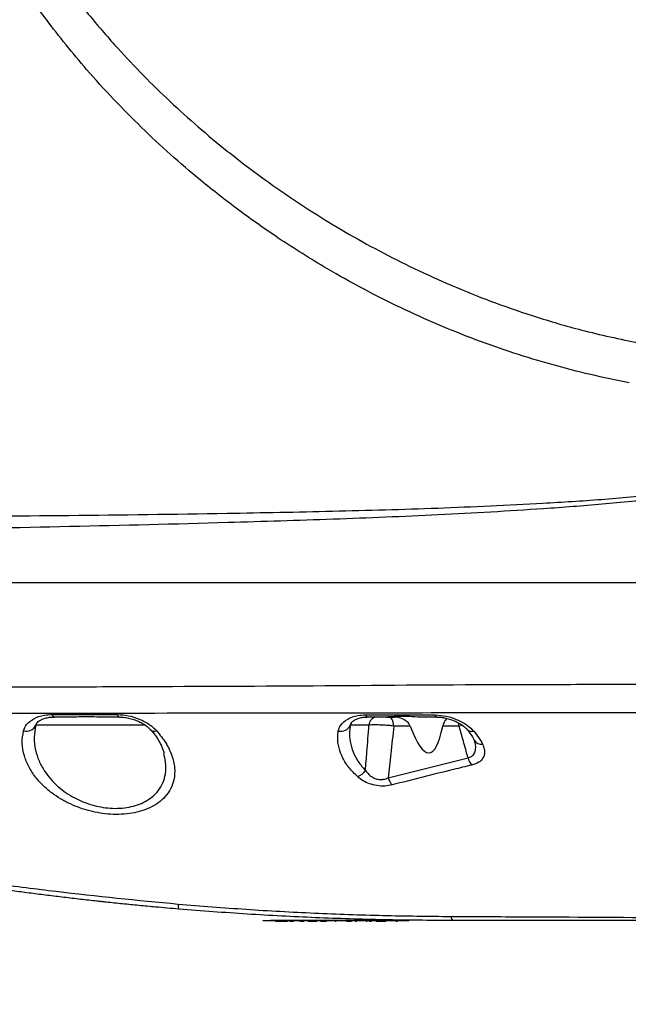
# Model space of a CAD drawing. Extents: x 0 to 16820, y 0 to 11880.
# Tile 60 of 78: x 9262 to 9430, y 6157 to 6428. Entities that reach past the tile are written whole.
import ezdxf

# ---------------------------------------------------------------- set-up
doc = ezdxf.new("R2010")
doc.units = 0
doc.header["$LTSCALE"] = 20
doc.layers.get('0').update_dxf_attribs({"linetype": 'CONTINUOUS'})
doc.styles.add('SLDTEXTSTYLE0', font='TXT', dxfattribs={"width": 0.605})
doc.dimstyles.new('SLDDIMSTYLE1', dxfattribs={"dimtxt": 100, "dimasz": 100, "dimexe": 0, "dimexo": 0.0625, "dimgap": 25, "dimtad": 1, "dimdec": 4, "dimlfac": 20, "dimzin": 12, "dimtxsty": 'SLDTEXTSTYLE0', "dimsah": 1, "dimcen": 0.09, "dimadec": 1, "dimazin": 3, "dimtfac": 1, "dimtofl": 0, "dimtmove": 0, "dimatfit": 3, "dimtolj": 1, "dimtzin": 12})

# ---------------------------------------------------------------- blocks, each defined once
blk = doc.blocks.new('_D_3')
at = {"color": 7, "linetype": 'CONTINUOUS'}
for p, q in [((7831.16, 6507.87), (11819.08, 6507.87)), ((4317.75, 5895.41), (3824.45, 5808.43))]:
    blk.add_line(p, q, dxfattribs=at)
blk.add_arc((7791.16, 6507.87), 3997.91, 190, 0, dxfattribs=at)
for points in [[(11789.08, 6507.87), (11772.83, 6408.07), (11802.82, 6407.69)], [(3853.99, 5813.64), (3857.85, 5712.6), (3887.32, 5718.17)]]:
    blk.add_solid(points, dxfattribs=at)
at = {"color": 7, "linetype": 'CONTINUOUS', "insert": (7986.83, 2641.21), "char_height": 100, "attachment_point": 1, "rotation": 5, "style": 'SLDTEXTSTYLE0'}
blk.add_mtext('170°', dxfattribs=at)

msp = doc.modelspace()

# ---------------------------------------------------------------- linework, layer by layer
at = {"color": 7, "linetype": 'CONTINUOUS'}
for p, q in [((9232.5554763, 6272.871638), (9438.6289989, 6272.871638)), ((9277.8238927, 6235.8716226), (9271.6350232, 6235.8716226)), ((9289.5157014, 6235.8716226), (9283.3249246, 6235.8716226)), ((9362.9678165, 6235.8716226), (9357.7402507, 6235.8716226)), ((9363.092271, 6235.8716226), (9365.2212297, 6235.8716226)), ((9376.8585597, 6235.8716226), (9371.6318284, 6235.8716226)), ((9266.6332399, 6233.759979), (9266.5711318, 6233.6481011)), ((9387.1659909, 6229.5334137), (9387.3603021, 6229.0543711)), ((9329.1647111, 6179.7716415), (9329.1647111, 6179.8716283)), ((9329.1647111, 6179.8716283), (9331.1646854, 6179.8716283)), ((9331.1646854, 6179.7716415), (9329.1647111, 6179.7716415)), ((9367.1646987, 6179.8716283), (9331.1646854, 6179.8716283)), ((9367.1646987, 6179.7716415), (9331.1646854, 6179.7716415)), ((9332.2993194, 6179.6716249), (9332.2993194, 6179.7716415)), ((9332.4788486, 6179.6716249), (9332.4788486, 6179.7716415)), ((9333.221284, 6179.6716249), (9333.221284, 6179.7716415)), ((9334.1614877, 6179.6716249), (9334.1614877, 6179.7716415)), ((9335.1080095, 6179.6716249), (9335.1080095, 6179.7716415)), ((9335.844246, 6179.6716249), (9335.844246, 6179.7716415)), ((9336.2031852, 6179.6716249), (9336.2031852, 6179.7716415)), ((9336.3377725, 6179.6716249), (9336.3377725, 6179.7716415)), ((9336.7226993, 6179.6716249), (9336.7226993, 6179.7716415)), ((9337.5059043, 6179.6716249), (9337.5059043, 6179.7716415)), ((9338.6711751, 6179.6716249), (9338.6711751, 6179.7716415)), ((9338.895527, 6179.6716249), (9338.895527, 6179.7716415)), ((9339.1647016, 6179.6716249), (9339.1647016, 6179.7716415)), ((9339.6134053, 6179.6716249), (9339.6134053, 6179.7716415)), ((9340.3005277, 6179.6716249), (9340.3005277, 6179.7716415)), ((9341.3633977, 6179.6716249), (9341.3633977, 6179.7716415)), ((9341.6088496, 6179.6716249), (9341.6088496, 6179.7716415)), ((9341.7883788, 6179.6716249), (9341.7883788, 6179.7716415)), ((9341.8570434, 6179.6716249), (9341.8570434, 6179.7716415)), ((9342.3057471, 6179.6716249), (9342.3057471, 6179.7716415)), ((9342.3828756, 6179.6716249), (9342.3828756, 6179.7716415)), ((9342.9339801, 6179.6716249), (9342.9339801, 6179.7716415)), ((9343.3826839, 6179.6716249), (9343.3826839, 6179.7716415)), ((9343.8481961, 6179.6716249), (9343.8481961, 6179.7716415)), ((9344.8935424, 6179.6716249), (9344.8935424, 6179.7716415)), ((9345.5981885, 6179.6716249), (9345.5981885, 6179.7716415)), ((9346.0468923, 6179.6716249), (9346.0468923, 6179.7716415)), ((9346.5685521, 6179.6716249), (9346.5685521, 6179.7716415)), ((9347.7506314, 6179.6716249), (9347.7506314, 6179.7716415)), ((9348.9019548, 6179.6716249), (9348.9019548, 6179.7716415)), ((9349.0109121, 6179.6716249), (9349.0109121, 6179.7716415)), ((9349.2608939, 6179.6716249), (9349.2608939, 6179.7716415)), ((9349.3057166, 6179.6716249), (9349.3057166, 6179.7716415)), ((9350.4646693, 6179.6716249), (9350.4646693, 6179.7716415)), ((9351.437894, 6179.6716249), (9351.437894, 6179.7716415)), ((9351.4595901, 6179.6716249), (9351.4595901, 6179.7716415)), ((9351.5941774, 6179.6716249), (9351.5941774, 6179.7716415)), ((9351.683942, 6179.6716249), (9351.683942, 6179.7716415)), ((9351.8634711, 6179.6716249), (9351.8634711, 6179.7716415)), ((9352.036563, 6179.6716249), (9352.036563, 6179.7716415)), ((9352.087823, 6179.6716249), (9352.087823, 6179.7716415)), ((9352.4917041, 6179.6716249), (9352.4917041, 6179.7716415)), ((9353.01396, 6179.6716249), (9353.01396, 6179.7716415)), ((9353.4339343, 6179.6716249), (9353.4339343, 6179.7716415)), ((9354.4660484, 6179.6716249), (9354.4660484, 6179.7716415)), ((9354.510871, 6179.6716249), (9354.510871, 6179.7716415)), ((9354.5493756, 6179.6716249), (9354.5493756, 6179.7716415)), ((9354.587761, 6179.6716249), (9354.587761, 6179.7716415)), ((9354.8954402, 6179.6716249), (9354.8954402, 6179.7716415)), ((9355.0045167, 6179.6716249), (9355.0045167, 6179.7716415)), ((9356.1262761, 6179.6716249), (9356.1262761, 6179.7716415)), ((9357.2480355, 6179.6716249), (9357.2480355, 6179.7716415)), ((9357.3757087, 6179.6716249), (9357.3757087, 6179.7716415)), ((9358.241645, 6179.6716249), (9358.241645, 6179.7716415)), ((9358.2801496, 6179.6716249), (9358.2801496, 6179.7716415)), ((9358.292905, 6179.6716249), (9358.292905, 6179.7716415)), ((9358.6647187, 6179.6716249), (9358.6647187, 6179.7716415)), ((9359.6262609, 6179.6716249), (9359.6262609, 6179.7716415)), ((9360.587803, 6179.6716249), (9360.587803, 6179.7716415)), ((9360.8185922, 6179.6716249), (9360.8185922, 6179.7716415)), ((9362.2415935, 6179.6716249), (9362.2415935, 6179.7716415)), ((9362.5108873, 6179.6716249), (9362.5108873, 6179.7716415)), ((9362.8954564, 6179.6716249), (9362.8954564, 6179.7716415)), ((9363.5493194, 6179.6716249), (9363.5493194, 6179.7716415)), ((9363.7288486, 6179.6716249), (9363.7288486, 6179.7716415)), ((9364.3974935, 6179.6716249), (9364.3974935, 6179.7716415)), ((9365.0878345, 6179.6716249), (9365.0878345, 6179.7716415)), ((9365.5749236, 6179.6716249), (9365.5749236, 6179.7716415)), ((9365.6923448, 6179.6716249), (9365.6923448, 6179.7716415)), ((9366.062132, 6179.6716249), (9366.062132, 6179.7716415)), ((9367.1646987, 6179.8716283), (9369.164673, 6179.8716283)), ((9369.164673, 6179.7716415), (9367.1646987, 6179.7716415)), ((9369.164673, 6179.8716283), (9369.164673, 6179.7716415)), ((9332.4788486, 6179.6716249), (9333.221284, 6179.6716249)), ((9333.221284, 6179.6716249), (9334.0037738, 6179.6716249)), ((9334.3332683, 6179.6716249), (9335.1080095, 6179.6716249)), ((9335.1080095, 6179.6716249), (9335.844246, 6179.6716249)), ((9339.1647016, 6179.6716249), (9339.6134053, 6179.6716249)), ((9341.5383969, 6179.6716249), (9341.6088496, 6179.6716249)), ((9341.6088496, 6179.6716249), (9341.7883788, 6179.6716249)), ((9341.7883788, 6179.6716249), (9341.8570434, 6179.6716249)), ((9341.8570434, 6179.6716249), (9342.3057471, 6179.6716249)), ((9342.3057471, 6179.6716249), (9342.3828756, 6179.6716249)), ((9342.3828756, 6179.6716249), (9342.9339801, 6179.6716249)), ((9342.9339801, 6179.6716249), (9343.3826839, 6179.6716249)), ((9343.3875714, 6179.6716249), (9343.4036647, 6179.6716249)), ((9343.4036647, 6179.6716249), (9343.893138, 6179.6716249)), ((9345.5981885, 6179.6716249), (9346.0468923, 6179.6716249)), ((9345.6647073, 6179.6716249), (9345.6647073, 6179.6591378)), ((9346.0468923, 6179.6716249), (9346.5082322, 6179.6716249)), ((9348.8878881, 6179.6716249), (9349.1876994, 6179.6716249)), ((9352.087823, 6179.6716249), (9352.4917041, 6179.6716249)), ((9352.2224103, 6179.6716249), (9352.2224103, 6179.6591378)), ((9357.4566518, 6179.6716249), (9357.7437078, 6179.6716249)), ((9360.1647292, 6179.6716249), (9360.8185922, 6179.6716249)), ((9360.8185922, 6179.6716249), (9362.2415935, 6179.6716249)), ((9362.2415935, 6179.6716249), (9362.5108873, 6179.6716249)), ((9362.5108873, 6179.6716249), (9362.8954564, 6179.6716249)), ((9365.5749236, 6179.6716249), (9365.6923448, 6179.6716249)), ((9365.6923448, 6179.6716249), (9366.062132, 6179.6716249))]:
    msp.add_line(p, q, dxfattribs=at)
at = {"color": 8, "linetype": 'CONTINUOUS'}
for p, q in [((9353.2896911, 6234.0768969), (9353.1042014, 6233.6481011)), ((9296.7317973, 6233.6481011), (9266.5711318, 6233.6481011)), ((9358.2341348, 6233.6481011), (9353.1042014, 6233.6481011)), ((9369.5934688, 6233.392576), (9365.0763904, 6233.392576)), ((9383.0309783, 6233.392576), (9378.5138999, 6233.392576)), ((9384.0391313, 6233.5101462), (9383.0309783, 6233.392576)), ((9363.5284578, 6219.1540695), (9385.474888, 6224.6205902)), ((9331.1646854, 6179.8716283), (9331.1646854, 6179.7716415)), ((9334.0037738, 6179.6716249), (9334.0037738, 6179.7716415)), ((9334.3332683, 6179.6716249), (9334.3332683, 6179.7716415)), ((9343.4036647, 6179.6716249), (9343.4036647, 6179.7716415)), ((9346.5082322, 6179.6716249), (9346.5082322, 6179.7716415)), ((9367.1646987, 6179.7716415), (9367.1646987, 6179.8716283))]:
    msp.add_line(p, q, dxfattribs=at)
at = {"color": 8, "linetype": 'CONTINUOUS', "flags": 128}
for points in [[(9271.6350232, 6235.8716226), (9271.568266, 6235.8828879), (9271.5021049, 6235.9165347), (9271.4368974, 6235.9723246), (9271.3731204, 6236.0498703), (9271.31137, 6236.1485458), (9271.252123, 6236.2676359), (9271.1956178, 6236.4062465), (9271.1424504, 6236.5633345)], [(9289.5157014, 6235.8716226), (9289.4498979, 6235.8827389), (9289.384452, 6235.9159088), (9289.320079, 6235.9709835), (9289.2571365, 6236.0474563), (9289.1961013, 6236.1448503), (9289.1374503, 6236.2623906), (9289.0815412, 6236.3992131), (9289.0288507, 6236.5543342)], [(9357.2891627, 6236.4772654), (9357.338873, 6236.3391614), (9357.3912059, 6236.217568), (9357.445923, 6236.1133194), (9357.5024282, 6236.0270715), (9357.5604831, 6235.9593904), (9357.6197301, 6235.910753), (9357.6798116, 6235.8814276), (9357.7402507, 6235.8716226)], [(9365.0763904, 6233.392576), (9365.0117789, 6233.8976956), (9364.9062787, 6234.3716419), (9364.7629892, 6234.7999907), (9364.5864402, 6235.1697779), (9364.3818771, 6235.4697085), (9364.1556178, 6235.6907225), (9363.9143382, 6235.8260548), (9363.6656676, 6235.8716226)], [(9376.8585597, 6235.8716226), (9376.7997895, 6235.8809507), (9376.741377, 6235.9087861), (9376.6836797, 6235.9549797), (9376.6271745, 6236.0192931), (9376.5719806, 6236.1012793), (9376.5185748, 6236.2004316), (9376.4673148, 6236.316154), (9376.418439, 6236.4477015)], [(9383.0309783, 6233.392576), (9382.9663669, 6233.8976956), (9382.8904306, 6234.2589295)]]:
    msp.add_lwpolyline(points, dxfattribs=at)
at = {"color": 7, "linetype": 'CONTINUOUS'}
msp.add_arc((7791.1647235, 6507.8716374), 3487, 190, 170, dxfattribs=at)
at = {"color": 8, "linetype": 'CONTINUOUS'}
for centre, radius, start, end in [((9360.6089112, 6233.5239773), 2.378018, 99.167170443, 177.008011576), ((9264.0390377, 6234.7051545), 2.7438772, 251.933205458, 337.34131163), ((9299.2374231, 6233.6763132), 1.7080007, 226.04544389, 290.656355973), ((9350.4921522, 6234.7757063), 2.8450474, 255.495097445, 336.650447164), ((9386.5768189, 6233.8331782), 1.931234, 223.887368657, 284.759833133), ((9389.2211242, 6230.7013), 2.3569601, 209.819915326, 276.392336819), ((9389.8141085, 6225.6589436), 4.4617275, 193.457528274, 222.537516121), ((9353.7097628, 6223.4654369), 4.2371075, 289.058612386, 326.88165454), ((9367.8924421, 6220.2542448), 4.5005272, 194.14961424, 222.998126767), ((9382.6725215, 6180.9074618), 1.8292909, 177.136675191, 214.489045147)]:
    msp.add_arc(centre, radius, start, end, dxfattribs=at)
at = {"color": 7, "linetype": 'CONTINUOUS'}
msp.add_ellipse((9369.6647235, 6285.519079), major_axis=(-5.1358292, 59.5432195), ratio=0.1538081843, start_param=2.6237159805, end_param=3.6329378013, dxfattribs=at)
at = {"color": 8, "linetype": 'CONTINUOUS'}
for points, knots in [([(9250.7544433, 6477.9517336), (9250.8941224, 6477.6368952), (9252.5287793, 6473.9523588), (9256.3067007, 6466.162648), (9262.6806896, 6454.8677415), (9270.8290278, 6442.4130245), (9279.3991866, 6431.0760991), (9287.8392844, 6421.1973971), (9295.223382, 6413.2965889), (9302.5766424, 6406.0410312), (9310.2367462, 6399.0637007), (9318.2146835, 6392.3533454), (9326.4747411, 6385.9423222), (9335.0257846, 6379.8265132), (9343.8259728, 6374.0406056), (9352.9194114, 6368.5610696), (9362.2710854, 6363.4222754), (9372.0985774, 6358.5267179), (9382.340543, 6353.9533567), (9393.224569, 6349.6517814), (9404.965939, 6345.636673), (9418.4735808, 6341.7069587), (9428.241371, 6339.6705995), (9433.5873996, 6338.5560757)], [0, 0, 0, 0, 0.0043630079, 0.05106003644, 0.10941728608, 0.16777923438, 0.23808563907, 0.28748775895, 0.33040798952, 0.37332876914, 0.41661220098, 0.45989610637, 0.50362171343, 0.54734740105, 0.59143238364, 0.63551707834, 0.68046290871, 0.72540846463, 0.77358766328, 0.82176702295, 0.87312130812, 0.93055777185, 1, 1, 1, 1]), ([(9429.7955905, 6327.8674281), (9426.2454066, 6328.5830199), (9419.1450417, 6330.0142029), (9408.561044, 6332.7623257), (9398.0394279, 6335.9510239), (9387.5501763, 6339.6395409), (9377.1505236, 6343.8058995), (9366.8239995, 6348.4678057), (9356.6472033, 6353.5993749), (9345.3866595, 6359.8962702), (9333.9179708, 6367.0966497), (9322.3393388, 6375.2694559), (9312.4752455, 6382.9890145), (9303.5923941, 6390.6120167), (9295.6015596, 6398.0573847), (9287.8979978, 6405.8593207), (9279.0158579, 6415.6557244), (9270.5076032, 6426.1819971), (9262.4959512, 6437.4404491), (9256.1033439, 6447.4691648), (9250.7413489, 6456.9864659), (9246.2594325, 6465.8790187), (9243.8695865, 6471.3761674), (9242.6746761, 6474.1247131)], [0, 0, 0, 0, 0.0446998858, 0.0893997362, 0.1345839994, 0.1797683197, 0.2256770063, 0.2715860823, 0.3180067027, 0.3644275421, 0.4283285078, 0.4820944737, 0.5358601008, 0.5796158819, 0.6233710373, 0.6676135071, 0.7118557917, 0.7829021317, 0.8308953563, 0.8789231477, 0.926910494, 0.9634556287, 1, 1, 1, 1]), ([(9232.2420751, 6291.029433), (9246.7354937, 6291.1250451), (9275.7222889, 6291.3162688), (9314.3663336, 6291.8276432), (9348.1768759, 6292.4702302), (9377.1518436, 6293.2976937), (9401.8112283, 6294.4206435), (9422.1608237, 6295.6827694), (9432.8418686, 6296.6758213), (9438.1835138, 6297.1724516)], [0, 0, 0, 0, 0.210906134, 0.4218116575, 0.5624704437, 0.7031298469, 0.8437755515, 0.9218713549, 1, 1, 1, 1]), ([(9438.5018026, 6296.0229314), (9433.1320325, 6295.4595722), (9422.3895945, 6294.3325499), (9401.9853001, 6292.8261828), (9377.308008, 6291.4092581), (9348.3563129, 6290.2351032), (9314.5568814, 6289.1838911), (9275.9132898, 6288.2018561), (9246.9206888, 6287.6556742), (9232.4243461, 6287.3825825)], [0, 0, 0, 0, 0.0785265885, 0.1570955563, 0.2975258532, 0.4379697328, 0.5784123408, 0.7892055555, 1, 1, 1, 1]), ([(9233.3768283, 6244.2728377), (9241.9621389, 6244.2161554), (9259.1330049, 6244.1027891), (9293.4725456, 6244.2813443), (9336.3989657, 6244.3862999), (9379.3219487, 6244.8114656), (9413.6644793, 6244.8420196), (9430.8348915, 6244.9300642), (9439.4200717, 6244.9740863)], [0, 0, 0, 0, 0.12499157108, 0.24998670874, 0.49998892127, 0.7499939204, 0.87499733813, 1, 1, 1, 1]), ([(9440.6188403, 6237.0643413), (9434.1754175, 6237.0609259), (9401.958708, 6237.043849), (9351.3965504, 6236.9129254), (9298.1801902, 6236.9004944), (9261.6131584, 6236.7980229), (9243.3631609, 6236.8503989), (9234.2382346, 6236.8765867)], [0, 0, 0, 0, 0.0936848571, 0.4684184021, 0.7342062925, 0.867104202, 1, 1, 1, 1]), ([(9263.1880914, 6232.0965624), (9263.4174346, 6232.6824557), (9263.9195971, 6233.9653091), (9265.9211452, 6235.494881), (9268.4899635, 6236.4178551), (9270.394255, 6236.5222987), (9271.1424504, 6236.5633345)], [0, 0, 0, 0, 0.2402738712, 0.5260959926, 0.8138032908, 1, 1, 1, 1]), ([(9271.1424504, 6236.5633345), (9273.075552, 6236.5625948), (9279.036479, 6236.5603141), (9284.9995659, 6236.5567455), (9289.0288507, 6236.5543342)], [0, 0, 0, 0, 0.3242954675, 1, 1, 1, 1]), ([(9289.0288507, 6236.5543342), (9290.0343051, 6236.4866679), (9292.0877029, 6236.348476), (9295.2283014, 6235.3398002), (9297.9834636, 6233.891046), (9299.2598121, 6232.6446361), (9299.8399411, 6232.0781148)], [0, 0, 0, 0, 0.2385695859, 0.4872207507, 0.7669303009, 1, 1, 1, 1]), ([(9349.7795736, 6232.0213414), (9349.9591819, 6232.5888117), (9350.3563341, 6233.8436093), (9351.9014366, 6235.1249243), (9353.6482028, 6235.9044971), (9355.2751589, 6236.364494), (9356.5703675, 6236.4370175), (9357.2891627, 6236.4772654)], [0, 0, 0, 0, 0.2408029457, 0.5324664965, 0.676526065, 0.8204833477, 1, 1, 1, 1]), ([(9357.2891627, 6236.4772654), (9359.226953, 6236.4742884), (9365.6027136, 6236.4644935), (9371.9796501, 6236.4545929), (9376.418439, 6236.4477015)], [0, 0, 0, 0, 0.3039308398, 1, 1, 1, 1]), ([(9376.418439, 6236.4477015), (9377.4358284, 6236.3697168), (9379.5839096, 6236.2050627), (9382.7110404, 6235.1270507), (9385.3663315, 6233.6736463), (9386.5250924, 6232.5111611), (9387.0688354, 6231.9656706)], [0, 0, 0, 0, 0.2367729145, 0.4999142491, 0.7653371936, 1, 1, 1, 1]), ([(9299.8399411, 6232.0781148), (9300.7261028, 6230.9679473), (9302.4987058, 6228.7472621), (9304.1102823, 6225.3030601), (9304.8960023, 6221.8917814), (9304.7407637, 6218.8020104), (9303.7918125, 6216.1124588), (9302.3199361, 6213.9807883), (9300.3575899, 6212.2378072), (9298.169229, 6210.9408766), (9295.6960735, 6209.988851), (9293.056585, 6209.3587251), (9290.1612559, 6209.0495943), (9287.1895706, 6209.0670015), (9284.2519184, 6209.3999594), (9281.4145114, 6209.9917634), (9278.6691808, 6210.8421486), (9275.9525655, 6211.9592204), (9273.3568989, 6213.3368881), (9270.7894071, 6215.0581513), (9268.4520523, 6217.0650104), (9266.2813738, 6219.4920079), (9264.52832, 6222.2117155), (9263.2608044, 6225.3460228), (9262.6525324, 6228.6912712), (9263.0095898, 6230.9615806), (9263.1880914, 6232.0965624)], [0, 0, 0, 0, 0.0568847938, 0.1137875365, 0.1711509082, 0.2284809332, 0.2744137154, 0.3203037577, 0.3574509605, 0.394562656, 0.4260972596, 0.4576122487, 0.4892659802, 0.5209131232, 0.5500364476, 0.5791696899, 0.6089198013, 0.6386863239, 0.672495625, 0.706323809, 0.7466864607, 0.7870712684, 0.8361059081, 0.8851600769, 0.9425887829, 1, 1, 1, 1]), ([(9266.5711318, 6233.6481011), (9266.3737123, 6232.5275515), (9265.9739241, 6230.2583616), (9266.3734714, 6226.9481106), (9267.3669389, 6223.8221612), (9268.8099189, 6221.1272264), (9270.6511686, 6218.703692), (9272.6528797, 6216.7146863), (9274.8873932, 6214.9923334), (9277.1491544, 6213.6276108), (9279.5475165, 6212.508428), (9281.9583111, 6211.6667929), (9284.4802955, 6211.0698429), (9287.0683541, 6210.7424322), (9289.7198045, 6210.7185142), (9292.2736516, 6211.0293356), (9294.6224681, 6211.6565566), (9296.7853318, 6212.6054138), (9298.7068014, 6213.8992312), (9300.3883036, 6215.6298436), (9301.6426746, 6217.7553957), (9302.375701, 6220.4194857), (9302.4915252, 6223.1527259), (9301.9740209, 6225.0748371), (9301.7581378, 6225.8766687)], [0, 0, 0, 0, 0.0657722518, 0.1331933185, 0.1898341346, 0.2475641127, 0.2940275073, 0.3413311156, 0.379864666, 0.4191554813, 0.4526548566, 0.4869214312, 0.5192903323, 0.5526394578, 0.5876019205, 0.6239353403, 0.6591229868, 0.695435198, 0.7374028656, 0.780621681, 0.8331080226, 0.8870694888, 0.9528896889, 1, 1, 1, 1]), ([(9355.0933276, 6219.4605863), (9354.2735959, 6220.2681287), (9352.6125132, 6221.9045113), (9350.931798, 6224.6005724), (9349.8661427, 6227.4240497), (9349.5303544, 6229.931256), (9349.711417, 6231.4497443), (9349.7795736, 6232.0213414)], [0, 0, 0, 0, 0.2082946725, 0.4220828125, 0.6409110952, 0.8648299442, 1, 1, 1, 1]), ([(9353.1042014, 6233.6481011), (9353.0212333, 6233.078533), (9352.8031185, 6231.5811972), (9352.9823191, 6229.0888597), (9353.7813783, 6226.3056828), (9355.1459932, 6223.6078246), (9356.5488063, 6221.9759936), (9357.258526, 6221.1504078)], [0, 0, 0, 0, 0.1346304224, 0.3539294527, 0.57788143, 0.7864392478, 1, 1, 1, 1]), ([(9357.258526, 6221.1504078), (9357.3947961, 6222.8445697), (9357.7305139, 6227.0183407), (9358.0464433, 6231.1772947), (9358.2341348, 6233.6481011)], [0, 0, 0, 0, 0.4059067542, 1, 1, 1, 1]), ([(9365.0763904, 6233.392576), (9364.6095126, 6233.443206), (9363.5504734, 6233.558052), (9361.7187263, 6233.6683585), (9359.7905675, 6233.71347), (9358.7528716, 6233.6698876), (9358.2341348, 6233.6481011)], [0, 0, 0, 0, 0.2074752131, 0.4706250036, 0.735369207, 1, 1, 1, 1]), ([(9365.0763904, 6233.392576), (9364.7910059, 6230.8354878), (9364.26166, 6226.0924684), (9363.7597669, 6221.3429814), (9363.5284578, 6219.1540695)], [0, 0, 0, 0, 0.5391266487, 1, 1, 1, 1]), ([(9385.474888, 6224.6205902), (9385.0486902, 6226.1620289), (9384.2398267, 6229.0874629), (9383.4192062, 6232.0099668), (9383.0309783, 6233.392576)], [0, 0, 0, 0, 0.526909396, 1, 1, 1, 1]), ([(9387.0688354, 6231.9656706), (9387.546823, 6231.3732096), (9388.5082826, 6230.1814896), (9389.1572195, 6228.9687981), (9389.4835387, 6228.3589936)], [0, 0, 0, 0, 0.4971478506, 1, 1, 1, 1]), ([(9385.474888, 6224.6205902), (9385.8270663, 6224.7441453), (9386.647906, 6225.0321213), (9387.4344227, 6226.0512777), (9387.6533861, 6227.3535064), (9387.5585515, 6228.415516), (9387.3770707, 6228.946667), (9387.3420631, 6229.0491259)], [0, 0, 0, 0, 0.1742694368, 0.4061784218, 0.7060789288, 0.9433026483, 1, 1, 1, 1]), ([(9389.4835387, 6228.3589936), (9389.6628673, 6227.9265476), (9390.0212458, 6227.0623277), (9390.0884449, 6225.6432321), (9389.5441563, 6224.2782351), (9388.2602342, 6223.1831889), (9387.0562398, 6222.807689), (9386.5265523, 6222.6424909)], [0, 0, 0, 0, 0.1889829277, 0.3776721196, 0.6286813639, 0.8366413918, 1, 1, 1, 1]), ([(9357.258526, 6221.1504078), (9357.5580326, 6220.7593665), (9358.115084, 6220.0320699), (9359.2236312, 6219.2250729), (9360.1318533, 6218.8661468), (9360.9939077, 6218.6770194), (9361.604848, 6218.6543445), (9362.5836316, 6218.7752743), (9363.0914484, 6218.9788658), (9363.5284578, 6219.1540695)], [0, 0, 0, 0, 0.2295346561, 0.4269108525, 0.5702471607, 0.6076549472, 0.7666121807, 0.7991546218, 1, 1, 1, 1]), ([(9386.5265523, 6222.6424909), (9384.8414434, 6222.2356469), (9377.519397, 6220.4678497), (9370.2202063, 6218.6129839), (9364.6008645, 6217.1850002)], [0, 0, 0, 0, 0.23014180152, 1, 1, 1, 1]), ([(9364.6008645, 6217.1850002), (9363.946305, 6217.0565619), (9362.6328685, 6216.7988381), (9360.4082159, 6216.9321662), (9358.3360652, 6217.472368), (9356.5043034, 6218.3319418), (9355.5765575, 6219.0740491), (9355.0933276, 6219.4605863)], [0, 0, 0, 0, 0.2018740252, 0.405079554, 0.5943487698, 0.7887106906, 1, 1, 1, 1]), ([(9240.7514726, 6192.002455), (9243.1812559, 6191.6694785), (9248.0659319, 6191.0000845), (9255.8358254, 6189.9637338), (9263.9039093, 6188.9524128), (9280.5707333, 6186.8249373), (9294.5288151, 6185.4808941), (9305.7233964, 6184.4029522)], [0, 0, 0, 0, 0.1195757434, 0.2403871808, 0.3650400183, 0.4907530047, 1, 1, 1, 1]), ([(9305.7233964, 6184.4029522), (9305.7243544, 6184.4029902), (9305.7263291, 6184.4030686), (9305.7282491, 6184.4031688), (9305.7292377, 6184.4032204)], [0, 0, 0, 0, 0.4851117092, 1, 1, 1, 1]), ([(9305.7233964, 6184.4029522), (9305.7412282, 6184.0054578), (9305.7767682, 6183.2132225), (9305.8796685, 6183.0853755), (9305.9309398, 6183.0216742)], [0, 0, 0, 0, 0.5017379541, 1, 1, 1, 1]), ([(9305.7292377, 6184.4032204), (9311.9702583, 6183.9010706), (9324.4548686, 6182.8965642), (9343.225648, 6181.8803682), (9362.0243903, 6181.1920576), (9374.5709438, 6181.0632558), (9380.8455144, 6180.9988416)], [0, 0, 0, 0, 0.24974091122, 0.49958462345, 0.74974070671, 1, 1, 1, 1]), ([(9305.7292377, 6184.4032204), (9305.7461255, 6184.0055846), (9305.7797816, 6183.2131247), (9305.8806731, 6183.0853399), (9305.9309398, 6183.0216742)], [0, 0, 0, 0, 0.5017741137, 1, 1, 1, 1]), ([(9380.8455144, 6180.9988416), (9387.5012987, 6180.9714939), (9407.4685148, 6180.8894513), (9440.7520514, 6180.6731021), (9482.9340779, 6180.5969994), (9511.8007436, 6180.6129677), (9527.3587381, 6180.621574)], [0, 0, 0, 0, 0.1362773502, 0.4088292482, 0.6813822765, 1, 1, 1, 1])]:
    msp.add_open_spline(points, degree=3, knots=knots, dxfattribs=at)
at = {"color": 7, "linetype": 'CONTINUOUS'}
for points, knots in [([(9266.6278754, 6233.7853408), (9266.6478307, 6233.854947), (9266.6941692, 6234.0165806), (9266.958807, 6234.3694896), (9267.5035762, 6234.8285601), (9268.3153885, 6235.2689207), (9269.3984655, 6235.6264996), (9270.5206165, 6235.8417708), (9271.3164814, 6235.8542025), (9271.6399108, 6235.8592546)], [0, 0, 0, 0, 0.1179266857, 0.2738393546, 0.4255919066, 0.5847980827, 0.7395430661, 0.8941535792, 1, 1, 1, 1]), ([(9283.3249246, 6235.8716226), (9282.3035743, 6235.8849547), (9280.3681993, 6235.9102178), (9278.6400503, 6235.8840031), (9277.8238927, 6235.8716226)], [0, 0, 0, 0, 0.5277272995, 1, 1, 1, 1]), ([(9289.5588552, 6235.8612812), (9289.6547259, 6235.8637698), (9290.1250482, 6235.8759784), (9291.0997103, 6235.7702415), (9292.4578094, 6235.517594), (9293.8881597, 6235.0840899), (9295.2594657, 6234.5025692), (9296.4688918, 6233.8129031), (9297.4317923, 6233.098372), (9297.8517073, 6232.6458722), (9298.0428611, 6232.4398852)], [0, 0, 0, 0, 0.029771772, 0.1460542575, 0.281493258, 0.427932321, 0.577789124, 0.7284856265, 0.8764011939, 1, 1, 1, 1]), ([(9353.242365, 6234.0999937), (9353.2486992, 6234.1225499), (9353.2747302, 6234.2152466), (9353.477121, 6234.4855225), (9353.9731133, 6234.9074046), (9354.7430692, 6235.3187467), (9355.7314256, 6235.6472916), (9356.7595303, 6235.8477561), (9357.4801443, 6235.8558096), (9357.7457343, 6235.8587778)], [0, 0, 0, 0, 0.055691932, 0.22887116, 0.4143742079, 0.5720052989, 0.7386618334, 0.9036810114, 1, 1, 1, 1]), ([(9371.6318284, 6235.8716226), (9370.6221789, 6235.9253221), (9368.4628444, 6236.0401691), (9365.3983034, 6236.0173239), (9363.7112296, 6235.9161882), (9362.9678165, 6235.8716226)], [0, 0, 0, 0, 0.3294068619, 0.704501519, 1, 1, 1, 1]), ([(9369.5934688, 6233.392576), (9369.4666656, 6233.6309648), (9369.1357498, 6234.2530834), (9368.0477561, 6235.0681713), (9366.6667106, 6235.7339001), (9365.6521811, 6235.8305624), (9365.2212297, 6235.8716226)], [0, 0, 0, 0, 0.1491870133, 0.3893304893, 0.740600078, 1, 1, 1, 1]), ([(9376.8890773, 6235.8651853), (9376.9525738, 6235.8668256), (9377.3274786, 6235.8765109), (9378.1585877, 6235.7944714), (9379.373431, 6235.5865158), (9380.7148709, 6235.2121947), (9382.045169, 6234.6976808), (9383.2682796, 6234.0647782), (9384.2736103, 6233.3781227), (9384.916797, 6232.817437), (9385.1233641, 6232.5496092), (9385.1737653, 6232.4842608)], [0, 0, 0, 0, 0.0194503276, 0.1148413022, 0.2337104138, 0.3676771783, 0.5103441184, 0.6575078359, 0.8061826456, 0.9527096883, 1, 1, 1, 1]), ([(9379.6289836, 6235.4896164), (9379.5063999, 6235.3446729), (9379.2557323, 6235.0482824), (9378.8372288, 6234.3599968), (9378.5926185, 6233.7554195), (9378.5260089, 6233.4483909), (9378.5138999, 6233.392576)], [0, 0, 0, 0, 0.3495635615, 0.714811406, 0.9481553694, 1, 1, 1, 1]), ([(9298.090664, 6232.4520147), (9298.2033453, 6232.3338353), (9298.8244394, 6231.6824354), (9299.7152574, 6230.4603139), (9300.7393221, 6228.8056849), (9301.4626669, 6227.2586231), (9301.7277812, 6226.302795), (9301.8452798, 6225.8791721)], [0, 0, 0, 0, 0.05367589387, 0.29585918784, 0.54398351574, 0.79789356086, 1, 1, 1, 1]), ([(9385.1960574, 6232.4775851), (9385.5643584, 6232.0153758), (9386.3168521, 6231.0710135), (9386.9382935, 6230.0766253), (9387.1440086, 6229.5786476), (9387.1655141, 6229.5265889)], [0, 0, 0, 0, 0.4619085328, 0.9437478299, 1, 1, 1, 1]), ([(9305.9309398, 6183.0216742), (9303.7934918, 6183.2051499), (9300.8992072, 6183.4535915), (9296.493512, 6183.8613147), (9293.4687481, 6184.1521282), (9290.4453119, 6184.4545453), (9288.1784166, 6184.6872209), (9286.4782814, 6184.8656813), (9285.4867939, 6184.9719093), (9285.238802, 6184.9982532), (9285.1768904, 6185.0050213), (9285.1385208, 6185.0090193), (9284.9231627, 6185.032577), (9284.3328364, 6185.0954807), (9283.0110769, 6185.239569), (9280.368188, 6185.5314897), (9277.3495969, 6185.8770321), (9274.3320946, 6186.2337955), (9271.3150868, 6186.5984271), (9268.2987919, 6186.9744801), (9265.2857237, 6187.361821), (9262.2756664, 6187.7564781), (9259.2819742, 6188.1606276), (9256.3152346, 6188.5724339), (9253.3670663, 6188.9891093), (9250.4491241, 6189.4127007), (9247.565501, 6189.841943), (9245.4280438, 6190.1655266), (9243.6683149, 6190.4359652), (9242.6217009, 6190.5990603), (9242.2734176, 6190.6533337)], [0, 0, 0, 0, 0.0993316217, 0.1345033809, 0.2048444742, 0.2400155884, 0.2751862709, 0.3103561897, 0.3191500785, 0.3213475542, 0.3218970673, 0.3220338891, 0.3231327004, 0.3319253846, 0.3495119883, 0.3846815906, 0.4550237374, 0.4901952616, 0.5253656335, 0.5957084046, 0.6308783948, 0.666053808, 0.7364257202, 0.7715896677, 0.8067497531, 0.8770723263, 0.9122154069, 0.9473509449, 0.9824798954, 1, 1, 1, 1]), ([(9381.1647569, 6179.8716283), (9374.8950649, 6179.9090738), (9362.3529348, 6179.9839812), (9343.538746, 6180.6021366), (9324.7238922, 6181.5584115), (9312.1961841, 6182.5338478), (9305.9309398, 6183.0216742)], [0, 0, 0, 0, 0.2497271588, 0.499563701, 0.7497263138, 1, 1, 1, 1]), ([(9527.5867854, 6179.8716283), (9503.1765257, 6179.8716283), (9454.3555211, 6179.8716283), (9405.5618399, 6179.8716283), (9381.1647569, 6179.8716283)], [0, 0, 0, 0, 0.4999950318, 1, 1, 1, 1]), ([(9334.0037738, 6179.6716249), (9334.0338123, 6179.6716249), (9334.0874688, 6179.6716249), (9334.1388647, 6179.6716249), (9334.1614877, 6179.6716249)], [0, 0, 0, 0, 0.5598291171, 1, 1, 1, 1]), ([(9334.1614877, 6179.6716249), (9334.1929753, 6179.6716249), (9334.2492151, 6179.6716249), (9334.3075805, 6179.6716249), (9334.3332683, 6179.6716249)], [0, 0, 0, 0, 0.5598800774, 1, 1, 1, 1]), ([(9336.3377725, 6179.6716249), (9336.3478546, 6179.6716249), (9336.3658266, 6179.6716249), (9336.6138259, 6179.6716249), (9336.7226993, 6179.6716249)], [0, 0, 0, 0, 0.5609934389, 1, 1, 1, 1]), ([(9336.7226993, 6179.6716249), (9336.8554006, 6179.6716249), (9337.0927546, 6179.6716249), (9337.3794821, 6179.6716249), (9337.5059043, 6179.6716249)], [0, 0, 0, 0, 0.5590861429, 1, 1, 1, 1]), ([(9339.6134053, 6179.6716249), (9339.7154655, 6179.6716249), (9339.897814, 6179.6716249), (9340.1774178, 6179.6716249), (9340.3005277, 6179.6716249)], [0, 0, 0, 0, 0.5596987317, 1, 1, 1, 1]), ([(9344.8935424, 6179.6716249), (9345.0495609, 6179.6716249), (9345.3289629, 6179.6716249), (9345.5157178, 6179.6716249), (9345.5981885, 6179.6716249)], [0, 0, 0, 0, 0.5584015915, 1, 1, 1, 1]), ([(9352.4917041, 6179.6716249), (9352.558827, 6179.6716249), (9352.6523845, 6179.6716249), (9352.8608207, 6179.6716249), (9352.9629177, 6179.6716249), (9353.01396, 6179.6716249)], [0, 0, 0, 0, 0.55942315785, 0.77973823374, 1, 1, 1, 1]), ([(9353.01396, 6179.6716249), (9353.0966271, 6179.6716249), (9353.2443675, 6179.6716249), (9353.3759694, 6179.6716249), (9353.4339343, 6179.6716249)], [0, 0, 0, 0, 0.5595429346, 1, 1, 1, 1]), ([(9354.510871, 6179.6716249), (9354.528329, 6179.6716249), (9354.6328354, 6179.6716249), (9354.7682102, 6179.6716249), (9354.8897207, 6179.6716249), (9354.9021166, 6179.6716249), (9354.9083148, 6179.6716249)], [0, 0, 0, 0, 0.0721679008, 0.4320105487, 0.7159888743, 1, 1, 1, 1]), ([(9358.292905, 6179.6716249), (9358.3070991, 6179.6716249), (9358.3355305, 6179.6716249), (9358.5005456, 6179.6716249), (9358.6889151, 6179.6716249), (9358.8156793, 6179.6716249), (9358.879057, 6179.6716249)], [0, 0, 0, 0, 0.2787670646, 0.5583808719, 0.7792056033, 1, 1, 1, 1])]:
    msp.add_open_spline(points, degree=3, knots=knots, dxfattribs=at)

# ---------------------------------------------------------------- dimensions: what is measured, and where the dimension line sits
dim = msp.add_angular_dim_2l(base=(8139.6056329, 2525.1738183), line1=((4357.1400888, 5902.3604418), (6463.6438724, 6273.7938939)), line2=((6833.3630896, 6507.8716374), (7791.1647235, 6507.8716374)), dimstyle='SLDDIMSTYLE1', dxfattribs=at)
dim.commit()
dim.dimension.update_dxf_attribs({"geometry": '_D_3', "text_midpoint": (8139.6056329, 2525.1738183), "dimtype": 162})

doc.saveas('drawing.dxf')
